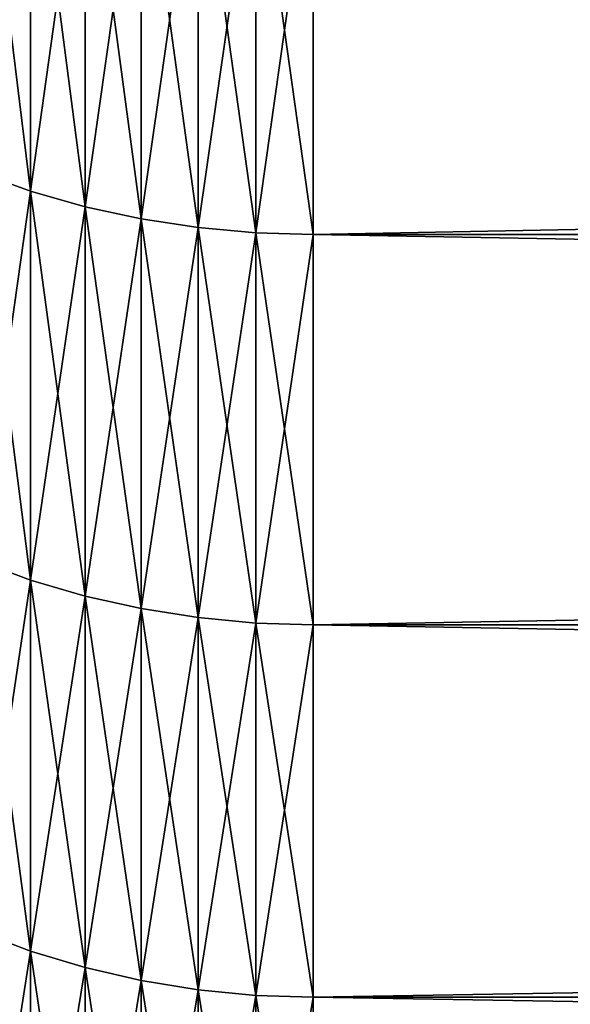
# Model space of a CAD drawing. Header units: millimetres. Extents: x -161 to 161, y -94 to 1149.
# Tile 13 of 256: x -160.442 to -159.677, y -75.36 to -73.991. Entities that reach past the tile are written whole.
import ezdxf

# ---------------------------------------------------------------- set-up
doc = ezdxf.new("R2010")
doc.units = ezdxf.units.MM
doc.header["$LTSCALE"] = 81.481481
for name, color, linetype in [('442', 7, 'CONTINUOUS'), ('443', 7, 'CONTINUOUS'), ('446', 7, 'CONTINUOUS'), ('447', 7, 'CONTINUOUS')]:
    doc.layers.add(name, color=color, linetype=linetype)

msp = doc.modelspace()

# ---------------------------------------------------------------- linework, layer by layer
at = {"layer": '442', "color": 7, "linetype": 'CONTINUOUS', "true_color": 0xaaaaaa}
for points in [[(-130.5, -74.29, 14.6572), (-130.5, -73.7234, 15.2802), (-160.0346, -74.29, 14.6572), (-130.5, -74.29, 14.6572)], [(-160.0346, -74.29, 14.6572), (-130.5, -73.7234, 15.2802), (-160.0346, -73.7234, 15.2802), (-160.0346, -74.29, 14.6572)], [(-130.5, -74.8327, 14.0133), (-130.5, -74.29, 14.6572), (-160.0346, -74.8327, 14.0133), (-130.5, -74.8327, 14.0133)], [(-160.0346, -74.8327, 14.0133), (-130.5, -74.29, 14.6572), (-160.0346, -74.29, 14.6572), (-160.0346, -74.8327, 14.0133)], [(-130.5, -75.3506, 13.3492), (-130.5, -74.8327, 14.0133), (-160.0346, -75.3506, 13.3492), (-130.5, -75.3506, 13.3492)], [(-160.0346, -75.3506, 13.3492), (-130.5, -74.8327, 14.0133), (-160.0346, -74.8327, 14.0133), (-160.0346, -75.3506, 13.3492)], [(-130.5, -75.843, 12.6661), (-130.5, -75.3506, 13.3492), (-160.0346, -75.843, 12.6661), (-130.5, -75.843, 12.6661)], [(-160.0346, -75.843, 12.6661), (-130.5, -75.3506, 13.3492), (-160.0346, -75.3506, 13.3492), (-160.0346, -75.843, 12.6661)]]:
    msp.add_3dface(points, dxfattribs=at)
at = {"layer": '443', "color": 7, "linetype": 'CONTINUOUS', "true_color": 0xaaaaaa}
for points in [[(-160.0346, -74.29, -14.6572), (-160.0346, -73.7234, -15.2802), (-130.5, -74.29, -14.6572), (-160.0346, -74.29, -14.6572)], [(-130.5, -74.29, -14.6572), (-160.0346, -73.7234, -15.2802), (-130.5, -73.7234, -15.2802), (-130.5, -74.29, -14.6572)], [(-160.0346, -74.8327, -14.0133), (-160.0346, -74.29, -14.6572), (-130.5, -74.8327, -14.0133), (-160.0346, -74.8327, -14.0133)], [(-130.5, -74.8327, -14.0133), (-160.0346, -74.29, -14.6572), (-130.5, -74.29, -14.6572), (-130.5, -74.8327, -14.0133)], [(-160.0346, -75.3506, -13.3492), (-160.0346, -74.8327, -14.0133), (-130.5, -75.3506, -13.3492), (-160.0346, -75.3506, -13.3492)], [(-130.5, -75.3506, -13.3492), (-160.0346, -74.8327, -14.0133), (-130.5, -74.8327, -14.0133), (-130.5, -75.3506, -13.3492)], [(-160.0346, -75.843, -12.6661), (-160.0346, -75.3506, -13.3492), (-130.5, -75.843, -12.6661), (-160.0346, -75.843, -12.6661)], [(-130.5, -75.843, -12.6661), (-160.0346, -75.3506, -13.3492), (-130.5, -75.3506, -13.3492), (-130.5, -75.843, -12.6661)]]:
    msp.add_3dface(points, dxfattribs=at)
at = {"layer": '446', "color": 7, "linetype": 'CONTINUOUS', "true_color": 0xaaaaaa}
for points in [[(-160.5001, -73.6398, 15.2013), (-160.5001, -74.2035, 14.5815), (-160.427, -73.665, 15.2251), (-160.5001, -73.6398, 15.2013)], [(-160.427, -73.665, 15.2251), (-160.5001, -74.2035, 14.5815), (-160.427, -74.2296, 14.6044), (-160.427, -73.665, 15.2251)], [(-160.427, -73.665, 15.2251), (-160.427, -74.2296, 14.6044), (-160.3513, -73.6859, 15.2449), (-160.427, -73.665, 15.2251)], [(-160.3513, -73.6859, 15.2449), (-160.427, -74.2296, 14.6044), (-160.3513, -74.2513, 14.6233), (-160.3513, -73.6859, 15.2449)], [(-160.3513, -73.6859, 15.2449), (-160.3513, -74.2513, 14.6233), (-160.2736, -73.7023, 15.2603), (-160.3513, -73.6859, 15.2449)], [(-160.2736, -73.7023, 15.2603), (-160.3513, -74.2513, 14.6233), (-160.2736, -74.2682, 14.6382), (-160.2736, -73.7023, 15.2603)], [(-160.2736, -73.7023, 15.2603), (-160.2736, -74.2682, 14.6382), (-160.1943, -73.714, 15.2714), (-160.2736, -73.7023, 15.2603)], [(-160.1943, -73.714, 15.2714), (-160.2736, -74.2682, 14.6382), (-160.1943, -74.2803, 14.6488), (-160.1943, -73.714, 15.2714)], [(-160.1943, -73.714, 15.2714), (-160.1943, -74.2803, 14.6488), (-160.114, -73.7211, 15.278), (-160.1943, -73.714, 15.2714)], [(-160.114, -73.7211, 15.278), (-160.1943, -74.2803, 14.6488), (-160.114, -74.2876, 14.6552), (-160.114, -73.7211, 15.278)], [(-160.0346, -73.7234, 15.2802), (-160.114, -73.7211, 15.278), (-160.114, -74.2876, 14.6552), (-160.0346, -73.7234, 15.2802)], [(-160.0346, -74.29, 14.6572), (-160.0346, -73.7234, 15.2802), (-160.114, -74.2876, 14.6552), (-160.0346, -74.29, 14.6572)], [(-160.5001, -74.2035, 14.5815), (-160.5001, -74.7434, 13.9409), (-160.427, -74.2296, 14.6044), (-160.5001, -74.2035, 14.5815)], [(-160.427, -74.2296, 14.6044), (-160.5001, -74.7434, 13.9409), (-160.427, -74.7704, 13.9628), (-160.427, -74.2296, 14.6044)], [(-160.427, -74.2296, 14.6044), (-160.427, -74.7704, 13.9628), (-160.3513, -74.2513, 14.6233), (-160.427, -74.2296, 14.6044)], [(-160.3513, -74.2513, 14.6233), (-160.427, -74.7704, 13.9628), (-160.3513, -74.7927, 13.9809), (-160.3513, -74.2513, 14.6233)], [(-160.3513, -74.2513, 14.6233), (-160.3513, -74.7927, 13.9809), (-160.2736, -74.2682, 14.6382), (-160.3513, -74.2513, 14.6233)], [(-160.2736, -74.2682, 14.6382), (-160.3513, -74.7927, 13.9809), (-160.2736, -74.8101, 13.995), (-160.2736, -74.2682, 14.6382)], [(-160.2736, -74.2682, 14.6382), (-160.2736, -74.8101, 13.995), (-160.1943, -74.2803, 14.6488), (-160.2736, -74.2682, 14.6382)], [(-160.1943, -74.2803, 14.6488), (-160.2736, -74.8101, 13.995), (-160.1943, -74.8227, 14.0052), (-160.1943, -74.2803, 14.6488)], [(-160.1943, -74.2803, 14.6488), (-160.1943, -74.8227, 14.0052), (-160.114, -74.2876, 14.6552), (-160.1943, -74.2803, 14.6488)], [(-160.114, -74.2876, 14.6552), (-160.1943, -74.8227, 14.0052), (-160.114, -74.8302, 14.0113), (-160.114, -74.2876, 14.6552)], [(-160.0346, -74.29, 14.6572), (-160.114, -74.2876, 14.6552), (-160.114, -74.8302, 14.0113), (-160.0346, -74.29, 14.6572)], [(-160.0346, -74.8327, 14.0133), (-160.0346, -74.29, 14.6572), (-160.114, -74.8302, 14.0113), (-160.0346, -74.8327, 14.0133)], [(-160.5001, -74.7434, 13.9409), (-160.5001, -75.2586, 13.2803), (-160.427, -74.7704, 13.9628), (-160.5001, -74.7434, 13.9409)], [(-160.427, -74.7704, 13.9628), (-160.5001, -75.2586, 13.2803), (-160.427, -75.2864, 13.3011), (-160.427, -74.7704, 13.9628)], [(-160.427, -74.7704, 13.9628), (-160.427, -75.2864, 13.3011), (-160.3513, -74.7927, 13.9809), (-160.427, -74.7704, 13.9628)], [(-160.3513, -74.7927, 13.9809), (-160.427, -75.2864, 13.3011), (-160.3513, -75.3094, 13.3183), (-160.3513, -74.7927, 13.9809)], [(-160.3513, -74.7927, 13.9809), (-160.3513, -75.3094, 13.3183), (-160.2736, -74.8101, 13.995), (-160.3513, -74.7927, 13.9809)], [(-160.2736, -74.8101, 13.995), (-160.3513, -75.3094, 13.3183), (-160.2736, -75.3274, 13.3319), (-160.2736, -74.8101, 13.995)], [(-160.2736, -74.8101, 13.995), (-160.2736, -75.3274, 13.3319), (-160.1943, -74.8227, 14.0052), (-160.2736, -74.8101, 13.995)], [(-160.1943, -74.8227, 14.0052), (-160.2736, -75.3274, 13.3319), (-160.1943, -75.3403, 13.3415), (-160.1943, -74.8227, 14.0052)], [(-160.1943, -74.8227, 14.0052), (-160.1943, -75.3403, 13.3415), (-160.114, -74.8302, 14.0113), (-160.1943, -74.8227, 14.0052)], [(-160.114, -74.8302, 14.0113), (-160.1943, -75.3403, 13.3415), (-160.114, -75.348, 13.3474), (-160.114, -74.8302, 14.0113)], [(-160.0346, -74.8327, 14.0133), (-160.114, -74.8302, 14.0113), (-160.114, -75.348, 13.3474), (-160.0346, -74.8327, 14.0133)], [(-160.0346, -75.3506, 13.3492), (-160.0346, -74.8327, 14.0133), (-160.114, -75.348, 13.3474), (-160.0346, -75.3506, 13.3492)], [(-160.5001, -75.2586, 13.2803), (-160.5001, -75.7485, 12.6006), (-160.427, -75.2864, 13.3011), (-160.5001, -75.2586, 13.2803)], [(-160.427, -75.2864, 13.3011), (-160.5001, -75.7485, 12.6006), (-160.427, -75.777, 12.6204), (-160.427, -75.2864, 13.3011)], [(-160.427, -75.2864, 13.3011), (-160.427, -75.777, 12.6204), (-160.3513, -75.3094, 13.3183), (-160.427, -75.2864, 13.3011)], [(-160.3513, -75.3094, 13.3183), (-160.427, -75.777, 12.6204), (-160.3513, -75.8006, 12.6368), (-160.3513, -75.3094, 13.3183)], [(-160.3513, -75.3094, 13.3183), (-160.3513, -75.8006, 12.6368), (-160.2736, -75.3274, 13.3319), (-160.3513, -75.3094, 13.3183)], [(-160.2736, -75.3274, 13.3319), (-160.3513, -75.8006, 12.6368), (-160.2736, -75.8191, 12.6496), (-160.2736, -75.3274, 13.3319)], [(-160.2736, -75.3274, 13.3319), (-160.2736, -75.8191, 12.6496), (-160.1943, -75.3403, 13.3415), (-160.2736, -75.3274, 13.3319)], [(-160.1943, -75.3403, 13.3415), (-160.2736, -75.8191, 12.6496), (-160.1943, -75.8324, 12.6588), (-160.1943, -75.3403, 13.3415)], [(-160.1943, -75.3403, 13.3415), (-160.1943, -75.8324, 12.6588), (-160.114, -75.348, 13.3474), (-160.1943, -75.3403, 13.3415)], [(-160.114, -75.348, 13.3474), (-160.1943, -75.8324, 12.6588), (-160.114, -75.8404, 12.6643), (-160.114, -75.348, 13.3474)], [(-160.0346, -75.3506, 13.3492), (-160.114, -75.348, 13.3474), (-160.114, -75.8404, 12.6643), (-160.0346, -75.3506, 13.3492)], [(-160.0346, -75.843, 12.6661), (-160.0346, -75.3506, 13.3492), (-160.114, -75.8404, 12.6643), (-160.0346, -75.843, 12.6661)]]:
    msp.add_3dface(points, dxfattribs=at)
at = {"layer": '447', "color": 7, "linetype": 'CONTINUOUS', "true_color": 0xaaaaaa}
for points in [[(-160.5001, -74.2035, -14.5815), (-160.5001, -73.6398, -15.2013), (-160.427, -74.2296, -14.6044), (-160.5001, -74.2035, -14.5815)], [(-160.427, -74.2296, -14.6044), (-160.5001, -73.6398, -15.2013), (-160.427, -73.665, -15.2251), (-160.427, -74.2296, -14.6044)], [(-160.427, -74.2296, -14.6044), (-160.427, -73.665, -15.2251), (-160.3513, -74.2513, -14.6233), (-160.427, -74.2296, -14.6044)], [(-160.3513, -74.2513, -14.6233), (-160.427, -73.665, -15.2251), (-160.3513, -73.6859, -15.2449), (-160.3513, -74.2513, -14.6233)], [(-160.3513, -74.2513, -14.6233), (-160.3513, -73.6859, -15.2449), (-160.2736, -74.2682, -14.6382), (-160.3513, -74.2513, -14.6233)], [(-160.2736, -74.2682, -14.6382), (-160.3513, -73.6859, -15.2449), (-160.2736, -73.7023, -15.2603), (-160.2736, -74.2682, -14.6382)], [(-160.2736, -74.2682, -14.6382), (-160.2736, -73.7023, -15.2603), (-160.1943, -74.2803, -14.6488), (-160.2736, -74.2682, -14.6382)], [(-160.1943, -74.2803, -14.6488), (-160.2736, -73.7023, -15.2603), (-160.1943, -73.714, -15.2714), (-160.1943, -74.2803, -14.6488)], [(-160.1943, -74.2803, -14.6488), (-160.1943, -73.714, -15.2714), (-160.114, -74.2876, -14.6552), (-160.1943, -74.2803, -14.6488)], [(-160.114, -74.2876, -14.6552), (-160.1943, -73.714, -15.2714), (-160.114, -73.7211, -15.278), (-160.114, -74.2876, -14.6552)], [(-160.0346, -73.7234, -15.2802), (-160.0346, -74.29, -14.6572), (-160.114, -73.7211, -15.278), (-160.0346, -73.7234, -15.2802)], [(-160.0346, -74.29, -14.6572), (-160.114, -74.2876, -14.6552), (-160.114, -73.7211, -15.278), (-160.0346, -74.29, -14.6572)], [(-160.5001, -74.7434, -13.9409), (-160.5001, -74.2035, -14.5815), (-160.427, -74.7704, -13.9628), (-160.5001, -74.7434, -13.9409)], [(-160.427, -74.7704, -13.9628), (-160.5001, -74.2035, -14.5815), (-160.427, -74.2296, -14.6044), (-160.427, -74.7704, -13.9628)], [(-160.427, -74.7704, -13.9628), (-160.427, -74.2296, -14.6044), (-160.3513, -74.7927, -13.9809), (-160.427, -74.7704, -13.9628)], [(-160.3513, -74.7927, -13.9809), (-160.427, -74.2296, -14.6044), (-160.3513, -74.2513, -14.6233), (-160.3513, -74.7927, -13.9809)], [(-160.3513, -74.7927, -13.9809), (-160.3513, -74.2513, -14.6233), (-160.2736, -74.8101, -13.995), (-160.3513, -74.7927, -13.9809)], [(-160.2736, -74.8101, -13.995), (-160.3513, -74.2513, -14.6233), (-160.2736, -74.2682, -14.6382), (-160.2736, -74.8101, -13.995)], [(-160.2736, -74.8101, -13.995), (-160.2736, -74.2682, -14.6382), (-160.1943, -74.8227, -14.0052), (-160.2736, -74.8101, -13.995)], [(-160.1943, -74.8227, -14.0052), (-160.2736, -74.2682, -14.6382), (-160.1943, -74.2803, -14.6488), (-160.1943, -74.8227, -14.0052)], [(-160.1943, -74.8227, -14.0052), (-160.1943, -74.2803, -14.6488), (-160.114, -74.8302, -14.0113), (-160.1943, -74.8227, -14.0052)], [(-160.114, -74.8302, -14.0113), (-160.1943, -74.2803, -14.6488), (-160.114, -74.2876, -14.6552), (-160.114, -74.8302, -14.0113)], [(-160.0346, -74.29, -14.6572), (-160.0346, -74.8327, -14.0133), (-160.114, -74.2876, -14.6552), (-160.0346, -74.29, -14.6572)], [(-160.0346, -74.8327, -14.0133), (-160.114, -74.8302, -14.0113), (-160.114, -74.2876, -14.6552), (-160.0346, -74.8327, -14.0133)], [(-160.5001, -75.2586, -13.2803), (-160.5001, -74.7434, -13.9409), (-160.427, -75.2864, -13.3011), (-160.5001, -75.2586, -13.2803)], [(-160.427, -75.2864, -13.3011), (-160.5001, -74.7434, -13.9409), (-160.427, -74.7704, -13.9628), (-160.427, -75.2864, -13.3011)], [(-160.427, -75.2864, -13.3011), (-160.427, -74.7704, -13.9628), (-160.3513, -75.3094, -13.3183), (-160.427, -75.2864, -13.3011)], [(-160.3513, -75.3094, -13.3183), (-160.427, -74.7704, -13.9628), (-160.3513, -74.7927, -13.9809), (-160.3513, -75.3094, -13.3183)], [(-160.3513, -75.3094, -13.3183), (-160.3513, -74.7927, -13.9809), (-160.2736, -75.3274, -13.3319), (-160.3513, -75.3094, -13.3183)], [(-160.2736, -75.3274, -13.3319), (-160.3513, -74.7927, -13.9809), (-160.2736, -74.8101, -13.995), (-160.2736, -75.3274, -13.3319)], [(-160.2736, -75.3274, -13.3319), (-160.2736, -74.8101, -13.995), (-160.1943, -75.3403, -13.3415), (-160.2736, -75.3274, -13.3319)], [(-160.1943, -75.3403, -13.3415), (-160.2736, -74.8101, -13.995), (-160.1943, -74.8227, -14.0052), (-160.1943, -75.3403, -13.3415)], [(-160.1943, -75.3403, -13.3415), (-160.1943, -74.8227, -14.0052), (-160.114, -75.348, -13.3474), (-160.1943, -75.3403, -13.3415)], [(-160.114, -75.348, -13.3474), (-160.1943, -74.8227, -14.0052), (-160.114, -74.8302, -14.0113), (-160.114, -75.348, -13.3474)], [(-160.0346, -74.8327, -14.0133), (-160.0346, -75.3506, -13.3492), (-160.114, -74.8302, -14.0113), (-160.0346, -74.8327, -14.0133)], [(-160.0346, -75.3506, -13.3492), (-160.114, -75.348, -13.3474), (-160.114, -74.8302, -14.0113), (-160.0346, -75.3506, -13.3492)], [(-160.5001, -75.7485, -12.6006), (-160.5001, -75.2586, -13.2803), (-160.427, -75.777, -12.6204), (-160.5001, -75.7485, -12.6006)], [(-160.427, -75.777, -12.6204), (-160.5001, -75.2586, -13.2803), (-160.427, -75.2864, -13.3011), (-160.427, -75.777, -12.6204)], [(-160.427, -75.777, -12.6204), (-160.427, -75.2864, -13.3011), (-160.3513, -75.8006, -12.6368), (-160.427, -75.777, -12.6204)], [(-160.3513, -75.8006, -12.6368), (-160.427, -75.2864, -13.3011), (-160.3513, -75.3094, -13.3183), (-160.3513, -75.8006, -12.6368)], [(-160.3513, -75.8006, -12.6368), (-160.3513, -75.3094, -13.3183), (-160.2736, -75.8191, -12.6496), (-160.3513, -75.8006, -12.6368)], [(-160.2736, -75.8191, -12.6496), (-160.3513, -75.3094, -13.3183), (-160.2736, -75.3274, -13.3319), (-160.2736, -75.8191, -12.6496)], [(-160.2736, -75.8191, -12.6496), (-160.2736, -75.3274, -13.3319), (-160.1943, -75.8324, -12.6588), (-160.2736, -75.8191, -12.6496)], [(-160.1943, -75.8324, -12.6588), (-160.2736, -75.3274, -13.3319), (-160.1943, -75.3403, -13.3415), (-160.1943, -75.8324, -12.6588)], [(-160.1943, -75.8324, -12.6588), (-160.1943, -75.3403, -13.3415), (-160.114, -75.8404, -12.6643), (-160.1943, -75.8324, -12.6588)], [(-160.114, -75.8404, -12.6643), (-160.1943, -75.3403, -13.3415), (-160.114, -75.348, -13.3474), (-160.114, -75.8404, -12.6643)], [(-160.0346, -75.3506, -13.3492), (-160.0346, -75.843, -12.6661), (-160.114, -75.348, -13.3474), (-160.0346, -75.3506, -13.3492)], [(-160.0346, -75.843, -12.6661), (-160.114, -75.8404, -12.6643), (-160.114, -75.348, -13.3474), (-160.0346, -75.843, -12.6661)]]:
    msp.add_3dface(points, dxfattribs=at)

doc.saveas('drawing.dxf')
